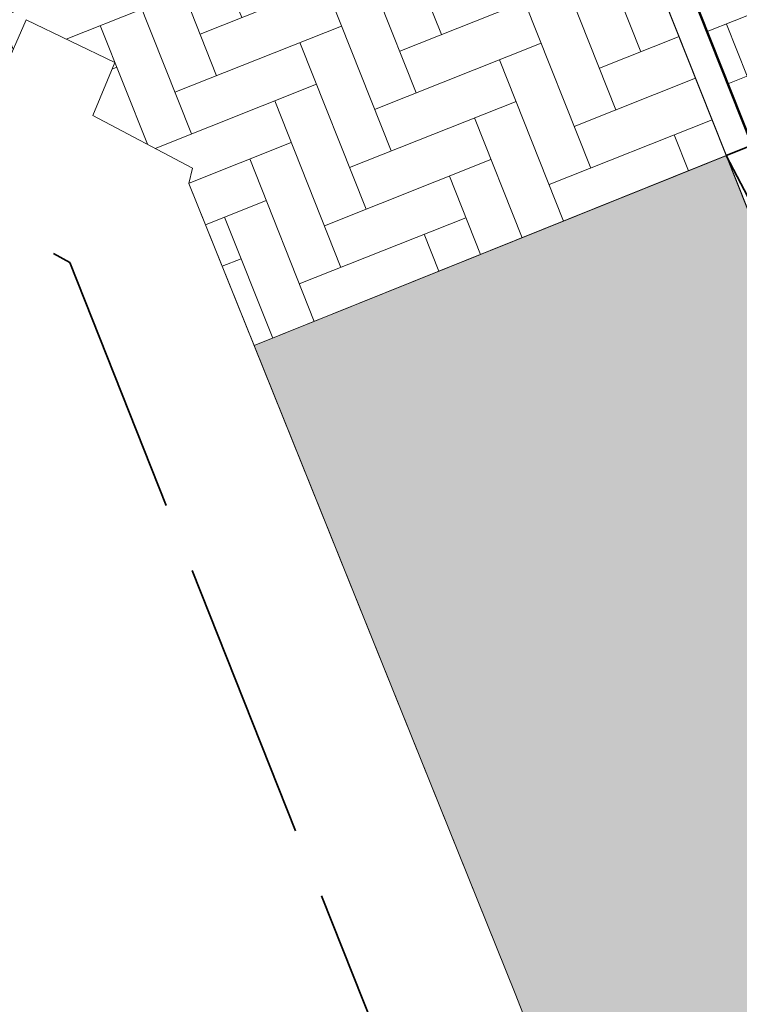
# Model space of a CAD drawing. Header units: metres. Extents: x 196674 to 197628, y 355499 to 356232.
# Tile 33 of 209: x 196836.04 to 196841.18, y 355875.34 to 355882.37. Entities that reach past the tile are written whole.
import ezdxf

# ---------------------------------------------------------------- set-up
doc = ezdxf.new("R2010")
doc.units = ezdxf.units.M
doc.linetypes.add('ZZ-SYSTEEMGRENS-SO', pattern=[5, 4, -1])
doc.layers.get('0').update_dxf_attribs({"lineweight": 25})
doc.layers.add('N-WE-VH-HULPLIJN-G', color=40, linetype='Continuous', lineweight=5, plot=False)
doc.layers.add('N-WE-VH-KANTOPSLUITING_ACHTERKANTBAND-G', color=50, linetype='Continuous', lineweight=18)
for name, color, linetype, lineweight, true_color in [('N-WE-VH-KANTOPSLUITING_OPSLUITBAND_200X250-G', 7, 'Continuous', 50, 0x0029a5), ('N-WE-VH-KANTOPSLUITING_VERLAGINGSBAND_GELEIDEBAND_50 200-G', 1, 'Continuous', 35, 0xff0000), ('N-WE-VH-OPENVERHARDING_STRAATBAKSTEEN_ROOD_ELLEBOOG_LINGE-A', 7, 'Continuous', 5, 0xdaaea0), ('N-WE-VH-OPENVERHARDING_TEGEL_200x300_FIETSPAD_ROOD-A', 7, 'Continuous', 5, 0xe04d68), ('X-XX-AL-GRENS_SYSTEEMGRENS-G', 7, 'ZZ-SYSTEEMGRENS-SO', 35, 0xd60036)]:
    doc.layers.add(name, color=color, linetype=linetype, lineweight=lineweight, true_color=true_color)
pattern_1 = [(21.67232329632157, (196753.6511661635, 356089.3677123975), (0.1792042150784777, 0.4155548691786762), [1.28, -0.64]), (291.6723232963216, (196753.2966401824, 356090.2598510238), (0.1792042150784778, 0.4155548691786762), [1.28, -0.64])]

# ---------------------------------------------------------------- blocks, each defined once
blk = doc.blocks.new('Verloopband')
at = {"flags": 128}
blk.add_lwpolyline([(-0.2763672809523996, 0.9662406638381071), (0, 0), (-0.4622285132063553, 0.8923814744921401)], close=True, dxfattribs=at)

msp = doc.modelspace()

# ---------------------------------------------------------------- hatches: boundary and pattern name
at = {"layer": 'N-WE-VH-OPENVERHARDING_STRAATBAKSTEEN_ROOD_ELLEBOOG_LINGE-A', "true_color": 0xb05e45}
h = msp.add_hatch(dxfattribs=at)
h.set_pattern_fill('AVH-ROO_BSS_LINGEFRMT_ELLEBOOG', color=25, scale=4, angle=21.67232329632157, pattern_type=2)
h.set_pattern_definition(pattern_1)
edge = h.paths.add_edge_path()
edge.add_line((196854.634800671, 355847.3068900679), (196851.3665704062, 355846.0082851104))
edge.add_line((196851.3665704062, 355846.0082851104), (196852.9006189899, 355842.0887260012))
edge.add_line((196852.9006189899, 355842.0887260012), (196853.796900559, 355840.1496289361))
edge.add_line((196853.796900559, 355840.1496289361), (196854.5423430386, 355838.4176919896))
edge.add_line((196854.5423430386, 355838.4176919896), (196854.9167043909, 355838.5587630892))
edge.add_line((196854.9167043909, 355838.5587630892), (196855.1680830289, 355837.9095865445))
edge.add_line((196855.1680830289, 355837.9095865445), (196854.813907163, 355837.7761896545))
edge.add_line((196854.813907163, 355837.7761896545), (196858.0740962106, 355829.1894290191))
edge.add_line((196858.0740962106, 355829.1894290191), (196858.4847609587, 355829.3566530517))
edge.add_line((196858.4847609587, 355829.3566530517), (196858.6461048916, 355828.9515408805))
edge.add_line((196858.6461048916, 355828.9515408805), (196858.8074488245, 355828.5464287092))
edge.add_line((196858.8074488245, 355828.5464287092), (196858.3967840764, 355828.3792046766))
edge.add_line((196858.3967840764, 355828.3792046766), (196860.1905359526, 355823.8524921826))
edge.add_arc((196860.3361869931, 355823.4144153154), 0.4616552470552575, 27.314097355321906, 108.390845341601, ccw=False)
edge.add_arc((196860.3361869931, 355823.4144153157), 0.4616552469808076, -65.41169166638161, 27.31409731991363, ccw=False)
edge.add_line((196860.5282795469, 355822.9946224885), (196862.5133318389, 355818.0350498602))
edge.add_line((196862.5133318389, 355818.0350498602), (196866.2864310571, 355808.5456891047))
edge.add_line((196866.2864310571, 355808.5456891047), (196867.581257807, 355805.2878631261))
edge.add_line((196867.581257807, 355805.2878631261), (196867.9217623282, 355804.4098501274))
edge.add_line((196867.9217623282, 355804.4098501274), (196870.0653635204, 355798.8824353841))
edge.add_line((196870.0653635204, 355798.8824353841), (196873.358203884, 355800.1908192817))
edge.add_line((196873.358203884, 355800.1908192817), (196854.634800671, 355847.3068900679))
h.paths.add_polyline_path([(196841.0858936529, 355881.4017207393), (196837.7140431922, 355880.0443230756), (196839.5772904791, 355875.4159143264), (196841.1301816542, 355871.4390365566), (196841.7395418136, 355871.6956293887), (196843.151059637, 355868.2801940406), (196842.63141636, 355868.0392346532), (196843.4900363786, 355865.8687646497), (196844.0232237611, 355866.1116903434), (196845.3695745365, 355862.6465332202), (196844.746755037, 355862.3643601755), (196846.1745000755, 355858.6130248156), (196846.5038240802, 355858.7491365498), (196846.7150110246, 355858.2732877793), (196846.3951378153, 355858.1530437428), (196848.5058357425, 355853.0721934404), (196849.2454863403, 355851.269035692), (196849.5001118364, 355850.6861876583), (196850.030891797, 355850.9013806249), (196851.4569500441, 355847.2645212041), (196850.9688039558, 355847.0245952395), (196851.3665704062, 355846.0082851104), (196854.634800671, 355847.3068900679)])
h.paths.add_polyline_path([(196880.8574146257, 355842.0475994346), (196879.1419714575, 355846.3041045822), (196878.6767607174, 355847.4279524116), (196878.4514744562, 355847.9909747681), (196877.8947571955, 355847.7672206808), (196876.4362827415, 355851.384245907), (196877.0026204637, 355851.6118666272), (196876.8501220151, 355851.9929819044), (196875.7116283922, 355855.0583460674), (196872.1529597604, 355853.6441706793), (196890.8763631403, 355806.5280994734), (196895.0099379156, 355808.1707361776), (196891.3852624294, 355816.3565551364), (196888.3845230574, 355823.3092453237), (196884.0420041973, 355833.6126927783), (196884.3159500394, 355833.7740029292), (196883.9444415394, 355834.1288702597), (196882.5075790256, 355837.8448770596)])
edge = h.paths.add_edge_path()
edge.add_arc((196871.2374186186, 355865.9375688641), 0.2898915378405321, 99.84772102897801, 297.5182277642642, ccw=False)
edge.add_line((196871.187838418, 355866.2231890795), (196867.9303796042, 355874.2523537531))
edge.add_line((196867.9303796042, 355874.2523537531), (196867.1835981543, 355876.035643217))
edge.add_line((196867.1835981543, 355876.035643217), (196864.8483598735, 355881.7495890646))
edge.add_line((196864.8483598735, 355881.7495890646), (196864.1513045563, 355883.6890990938))
edge.add_line((196864.1513045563, 355883.6890990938), (196863.8494427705, 355884.6024968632))
edge.add_line((196863.8494427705, 355884.6024968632), (196863.4774495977, 355884.4671676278))
edge.add_line((196863.4774495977, 355884.4671676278), (196862.1200399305, 355887.8133126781))
edge.add_line((196862.1200399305, 355887.8133126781), (196862.4051404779, 355888.0123878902))
edge.add_line((196862.4051404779, 355888.0123878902), (196861.9821257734, 355889.082991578))
edge.add_line((196861.9821257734, 355889.082991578), (196861.7565284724, 355889.7133117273))
edge.add_line((196861.7565284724, 355889.7133117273), (196861.5701991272, 355889.6476588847))
edge.add_line((196861.5701991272, 355889.6476588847), (196861.3862929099, 355890.1423955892))
edge.add_line((196861.3862929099, 355890.1423955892), (196861.5669729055, 355890.2142988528))
edge.add_line((196861.5669729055, 355890.2142988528), (196861.446571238, 355890.5415519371))
edge.add_line((196861.446571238, 355890.5415519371), (196861.749, 355890.659))
edge.add_line((196861.749, 355890.659), (196860.359, 355894.034))
edge.add_line((196860.359, 355894.034), (196860.127, 355893.937))
edge.add_line((196860.127, 355893.937), (196859.854, 355894.644))
edge.add_line((196859.854, 355894.644), (196860.083, 355894.727))
edge.add_line((196860.083, 355894.727), (196859.6792949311, 355895.7113569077))
edge.add_line((196859.6792949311, 355895.7113569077), (196856.0146416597, 355894.255064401))
edge.add_line((196856.0146416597, 355894.255064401), (196872.1529597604, 355853.6441706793))
edge.add_line((196872.1529597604, 355853.6441706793), (196875.7116283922, 355855.0583460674))
edge.add_line((196875.7116283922, 355855.0583460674), (196873.8583172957, 355860.0483374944))
edge.add_line((196873.8583172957, 355860.0483374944), (196871.3713574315, 355865.6804745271))
edge = h.paths.add_edge_path()
edge.add_line((196857.0729405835, 355901.7350927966), (196856.2620444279, 355903.5931532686))
edge.add_line((196856.2620444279, 355903.5931532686), (196856.1540861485, 355903.5406490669))
edge.add_line((196856.1540861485, 355903.5406490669), (196855.9286700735, 355904.0573672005))
edge.add_line((196855.9286700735, 355904.0573672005), (196856.0598969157, 355904.1146143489))
edge.add_line((196856.0598969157, 355904.1146143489), (196855.6229645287, 355905.16350213))
edge.add_line((196855.6229645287, 355905.16350213), (196855.4794456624, 355905.1088460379))
edge.add_line((196855.4794456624, 355905.1088460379), (196855.293381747, 355905.6217776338))
edge.add_line((196855.293381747, 355905.6217776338), (196855.4372839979, 355905.6790478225))
edge.add_line((196855.4372839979, 355905.6790478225), (196854.7639172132, 355907.3387920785))
edge.add_line((196854.7639172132, 355907.3387920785), (196854.6331884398, 355907.2857547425))
edge.add_line((196854.6331884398, 355907.2857547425), (196854.3865365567, 355907.8820846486))
edge.add_line((196854.3865365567, 355907.8820846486), (196854.5730159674, 355907.9594224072))
edge.add_line((196854.5730159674, 355907.9594224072), (196853.9598522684, 355909.5017534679))
edge.add_line((196853.9598522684, 355909.5017534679), (196853.7649923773, 355909.4064519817))
edge.add_line((196853.7649923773, 355909.4064519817), (196853.5230847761, 355910.0041915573))
edge.add_line((196853.5230847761, 355910.0041915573), (196853.7213924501, 355910.0956280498))
edge.add_line((196853.7213924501, 355910.0956280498), (196853.1065108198, 355911.6127306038))
edge.add_line((196853.1065108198, 355911.6127306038), (196850.6789398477, 355917.6353734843))
edge.add_line((196850.6789398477, 355917.6353734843), (196848.7404598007, 355916.8650446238))
edge.add_line((196848.7404598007, 355916.8650446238), (196850.8308011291, 355911.6048432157))
edge.add_arc((196821.371640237, 355899.8980998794), 31.7000000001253, 10.362350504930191, 21.67232329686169, ccw=False)
edge.add_line((196852.5546094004, 355905.6000674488), (196852.9441035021, 355903.4699987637))
edge.add_arc((196880.7825270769, 355908.5603988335), 28.29999999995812, 190.362350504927, 201.6723232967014)
edge.add_line((196854.48302382, 355898.1092683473), (196856.0146416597, 355894.255064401))
edge.add_line((196856.0146416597, 355894.255064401), (196859.6792949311, 355895.7113569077))
edge.add_line((196859.6792949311, 355895.7113569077), (196858.689, 355898.126))
edge.add_line((196858.689, 355898.126), (196858.4799999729, 355898.0369999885))
edge.add_line((196858.4799999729, 355898.0369999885), (196857.8911247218, 355899.311631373))
edge.add_line((196857.8911247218, 355899.311631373), (196857.0729405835, 355901.7350927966))
h = msp.add_hatch(dxfattribs=at)
h.set_pattern_fill('AVH-ROO_BSS_LINGEFRMT_ELLEBOOG', color=25, scale=4, angle=21.67232329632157, pattern_type=2)
h.set_pattern_definition(pattern_1)
h.paths.add_polyline_path([(196836.9077613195, 355891.915684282), (196835.9113972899, 355894.422961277), (196832.2738434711, 355892.9776085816), (196831.635, 355891.612), (196831.644, 355891.545), (196832.1790794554, 355890.1948262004), (196832.8702878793, 355890.4687549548), (196833.5703857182, 355888.6976210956), (196834.1283323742, 355888.9181711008), (196834.312137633, 355888.4531811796), (196835.9077853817, 355884.4165169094), (196835.9812438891, 355884.2310025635), (196834.4674962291, 355883.6316031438), (196834.992, 355882.307), (196835.9200545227, 355881.9962899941), (196836.0861853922, 355882.371793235), (196836.718775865, 355882.0673872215), (196836.5613589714, 355881.6890228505), (196837.274, 355881.312), (196837.248, 355881.202), (196837.7140431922, 355880.0443230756), (196841.0858936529, 355881.4017207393), (196840.0358375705, 355884.0441098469)])
at = {"layer": 'N-WE-VH-OPENVERHARDING_TEGEL_200x300_FIETSPAD_ROOD-A'}
h = msp.add_hatch(dxfattribs=at)
h.set_pattern_fill('AVH-TEGEL_200X300_HALFST', color=256, scale=2, angle=21.67232329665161, pattern_type=2)
h.set_pattern_definition([(21.67232329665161, (0, 0), (-0.1477191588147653, 0.3717244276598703), []), (111.6723232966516, (0, 0), (-0.5575866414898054, -0.2215787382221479), [0.4, -0.4]), (111.6723232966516, (0.3717244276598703, 0.1477191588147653), (-0.5575866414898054, -0.2215787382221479), [-0.4, 0.4])])
h.paths.add_polyline_path([(196831.0155466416, 355913.7833970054), (196828.7851641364, 355912.8971724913), (196836.0972624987, 355894.4968133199), (196838.3276450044, 355895.3830378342)])
h.paths.add_polyline_path([(196838.3276450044, 355895.3830378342), (196836.0972624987, 355894.4968133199), (196837.0936235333, 355891.9895438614), (196840.2216997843, 355884.1179694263), (196841.2714261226, 355881.4764100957), (196843.497815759, 355882.3726823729)])

# ---------------------------------------------------------------- linework, layer by layer
at = {"layer": 'N-WE-VH-HULPLIJN-G', "flags": 128}
for points in [[(196838.3276450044, 355895.3830378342), (196836.0972624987, 355894.4968133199), (196837.0936235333, 355891.9895438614), (196840.2216997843, 355884.1179694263), (196841.2714261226, 355881.4764100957), (196843.497815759, 355882.3726823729)], [(196836.9077613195, 355891.915684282), (196835.9113972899, 355894.422961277), (196832.2738434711, 355892.9776085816), (196831.635, 355891.612), (196831.644, 355891.545), (196832.1790794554, 355890.1948262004), (196832.8702878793, 355890.4687549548), (196833.5703857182, 355888.6976210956), (196834.1283323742, 355888.9181711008), (196834.312137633, 355888.4531811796), (196835.9077853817, 355884.4165169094), (196835.9812438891, 355884.2310025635), (196834.4674962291, 355883.6316031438), (196834.992, 355882.307), (196835.9200545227, 355881.9962899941), (196836.0861853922, 355882.371793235), (196836.718775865, 355882.0673872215), (196836.5613589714, 355881.6890228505), (196837.274, 355881.312), (196837.248, 355881.202), (196837.7140431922, 355880.0443230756), (196841.0858936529, 355881.4017207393), (196840.0358375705, 355884.0441098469)], [(196841.0858936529, 355881.4017207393), (196837.7140431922, 355880.0443230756), (196839.5772904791, 355875.4159143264), (196841.1301816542, 355871.4390365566), (196841.7395418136, 355871.6956293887), (196843.151059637, 355868.2801940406), (196842.63141636, 355868.0392346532), (196843.4900363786, 355865.8687646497), (196844.0232237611, 355866.1116903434), (196845.3695745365, 355862.6465332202), (196844.746755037, 355862.3643601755), (196846.1745000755, 355858.6130248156), (196846.5038240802, 355858.7491365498), (196846.7150110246, 355858.2732877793), (196846.3951378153, 355858.1530437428), (196848.5058357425, 355853.0721934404), (196849.2454863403, 355851.269035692), (196849.5001118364, 355850.6861876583), (196850.030891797, 355850.9013806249), (196851.4569500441, 355847.2645212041), (196850.9688039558, 355847.0245952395), (196851.3665704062, 355846.0082851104), (196854.634800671, 355847.3068900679)]]:
    msp.add_lwpolyline(points, close=True, dxfattribs=at)
for points in [[(196835.9200545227, 355881.9962899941), (196836.0861853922, 355882.371793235), (196836.718775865, 355882.0673872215), (196836.5613589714, 355881.6890228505), (196837.274, 355881.312), (196837.248, 355881.202), (196839.5772904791, 355875.4159143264), (196841.1301816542, 355871.4390365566), (196841.7395418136, 355871.6956293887), (196843.151059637, 355868.2801940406), (196842.63141636, 355868.0392346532), (196843.0126277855, 355867.0666929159), (196843.4900363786, 355865.8687646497), (196844.0232237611, 355866.1116903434), (196845.3695745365, 355862.6465332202), (196844.746755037, 355862.3643601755), (196846.1745000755, 355858.6130248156)], [(196843.4979248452, 355882.3727262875), (196837.7140431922, 355880.0443230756)]]:
    msp.add_lwpolyline(points, dxfattribs=at)
at = {"layer": 'N-WE-VH-KANTOPSLUITING_ACHTERKANTBAND-G', "flags": 128}
msp.add_lwpolyline([(196884.5634459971, 355766.2866145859, -0.03661467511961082), (196882.567696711, 355771.7239157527), (196878.1165628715, 355787.2861286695, 0.02492249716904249), (196875.8912339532, 355793.8166349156), (196840.0358375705, 355884.0441098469)], format="xyb", dxfattribs=at)
at = {"layer": 'N-WE-VH-KANTOPSLUITING_OPSLUITBAND_200X250-G', "ltscale": 0.1, "flags": 128}
msp.add_lwpolyline([(196841.2714261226, 355881.4764100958), (196836.0972624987, 355894.4968133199)], dxfattribs=at)
at = {"layer": 'X-XX-AL-GRENS_SYSTEEMGRENS-G', "ltscale": 0.5, "flags": 128}
msp.add_lwpolyline([(197173.0845801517, 355664.4267221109), (197172.678291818, 355658.1040395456), (197176.2062336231, 355657.9276386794), (197179.6585214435, 355660.8258546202), (197196.8460500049, 355641.1849859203), (197196.618113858, 355640.9851655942), (197203.3658004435, 355633.2880423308), (197204.598351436, 355636.2035375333), (197206.181120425, 355637.5931654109), (197210.3450714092, 355632.9793581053), (197211.1344663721, 355633.8542043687), (197215.577003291, 355630.1111014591), (197222.812057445, 355638.6980935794), (197225.7729980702, 355636.1981525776), (197252.4997837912, 355613.6295939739), (197256.3974516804, 355618.2471244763), (197230.4350738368, 355640.1698336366), (197234.5465854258, 355645.0395252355), (197230.9951246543, 355648.102425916), (197227.7363916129, 355651.014992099), (197227.7150354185, 355650.9915016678), (197227.3858924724, 355651.2966605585), (197230.5297411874, 355654.3837220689), (197222.7747070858, 355662.5864016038), (197213.3031688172, 355673.0409596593), (197208.7438719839, 355679.5515306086), (197204.6678372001, 355688.2834966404), (197202.9207222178, 355693.3147658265), (197202.5296188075, 355695.8358091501), (197209.2561496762, 355696.7388380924), (197208.765603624, 355699.4053961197), (197208.8375775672, 355699.4157603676), (197208.4960738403, 355702.0476424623), (197209.7550059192, 355702.1614664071), (197209.6289773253, 355703.3557373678), (197209.431316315, 355705.9322142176), (197209.3853665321, 355708.5054020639), (197209.4909423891, 355711.0763696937), (197209.825975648, 355714.406320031), (197209.1003553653, 355714.700446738), (197209.2732684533, 355715.2254737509), (197208.7827839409, 355715.4092287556), (197209.8333840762, 355718.2914021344), (197204.6571410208, 355720.1605124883), (197206.9259623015, 355726.3911903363), (197207.3755778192, 355727.6258113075), (197205.6951706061, 355728.2354618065), (197201.970541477, 355729.6509828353, -0.03199396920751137), (197199.2658455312, 355725.4928494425), (197194.4988616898, 355729.2364659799), (197191.8020115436, 355731.3330088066), (197190.6829954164, 355730.2418318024), (197188.9323846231, 355731.7580333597, 0.01582069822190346), (197191.308975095, 355733.798286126), (197190.5246250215, 355734.700084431), (197189.8547559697, 355735.4391273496), (197188.5065648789, 355737.3969406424), (197188.3768484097, 355737.5504837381), (197186.2264232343, 355740.6599554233), (197185.4143065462, 355740.8273772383), (197177.0047230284, 355735.000759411), (197161.0308464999, 355735.7499021), (197143.9921317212, 355736.546230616), (197117.3114725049, 355737.8750504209), (197104.5701917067, 355738.4152468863), (197089.3270001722, 355739.2400485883), (197089.4979420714, 355743.4763910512), (197087.6423294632, 355744.6045541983), (197087.2320594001, 355744.8539874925), (197086.4302028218, 355745.4612094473), (197085.6301577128, 355746.0670596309), (197084.2515270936, 355747.3631431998), (197083.0033431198, 355748.790046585), (197081.9521148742, 355750.2640411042), (197081.052108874, 355751.8364435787), (197080.680597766, 355752.6629727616), (197080.3089695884, 355753.4897623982), (197079.7287775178, 355755.2084983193), (197079.3027229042, 355757.0287405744), (197079.0552433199, 355758.8767777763), (197078.9881413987, 355760.748092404), (197079.0484954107, 355761.6954089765), (197079.4901165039, 355761.5482019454), (197081.8987959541, 355767.3947458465), (197083.4122910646, 355769.9863346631), (197084.9290730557, 355772.1438856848), (197085.2777218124, 355772.6391357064), (197085.9504292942, 355773.4546849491), (197087.2615113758, 355775.0451778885), (197089.4568843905, 355777.2328139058), (197092.7058230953, 355779.8115121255), (197090.7255592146, 355782.8612331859), (197090.5279328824, 355783.1655891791), (197094.0593130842, 355784.7965387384), (197089.240221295, 355793.944965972), (197079.8514273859, 355789.6587774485), (197073.1066642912, 355808.1301448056), (197062.6964714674, 355839.0387078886), (197050.201550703, 355834.8591941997), (197054.256388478, 355823.4068109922), (197060.9054150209, 355805.9824325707), (197064.0917084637, 355798.9340248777), (197065.6061934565, 355785.3714584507), (197066.4118943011, 355778.1591798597), (197064.2976158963, 355775.7696807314), (197061.8930028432, 355773.065075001), (197059.8798242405, 355770.937906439), (197059.567781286, 355770.7063368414), (197054.395078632, 355766.8676324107), (197050.1449273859, 355764.4954855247), (197046.646028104, 355763.2036366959), (197046.6485450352, 355763.1967402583), (197042.8018864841, 355761.7681380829), (197042.6247659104, 355761.7025895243), (197032.2172606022, 355760.2665015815), (197022.1724443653, 355758.1057256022), (197022.1490316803, 355758.1349914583), (197018.4791559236, 355757.3507739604), (197017.1834583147, 355757.8590001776), (197013.9320116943, 355762.4906063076), (197012.2359937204, 355764.9334332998), (197011.548662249, 355765.9454268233), (197009.5874376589, 355768.7952768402), (197008.1879451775, 355770.6627745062), (197008.1739746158, 355770.651876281), (197004.3621297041, 355775.7021426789), (197000.7500667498, 355780.6711859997), (196997.3281167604, 355785.4310589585), (196992.0624097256, 355792.5561596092), (196987.5636689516, 355799.6503659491), (196980.2918957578, 355812.3582609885), (196971.7451011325, 355828.1610038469), (196956.4456734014, 355821.2458726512), (196960.0166344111, 355812.4100996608), (196962.4976294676, 355807.0886023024, -0.6085831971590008), (196961.4131292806, 355806.2394416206), (196970.6320923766, 355792.5786144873), (196976.225457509, 355784.303374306), (196982.879968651, 355776.9163582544), (196982.5041383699, 355776.476222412), (196987.7472751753, 355765.3430715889), (196990.3620391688, 355759.9089379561), (196989.6128942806, 355758.3801676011), (196986.801356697, 355757.089894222), (196981.5916446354, 355758.3619052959), (196976.4931413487, 355759.6093032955), (196973.9250311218, 355760.2238822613), (196971.9270970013, 355760.7020113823), (196970.093883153, 355761.1263081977), (196965.2690985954, 355762.243003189), (196955.7026120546, 355764.457163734), (196954.8259486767, 355764.7114400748), (196955.7288446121, 355765.5914382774), (196946.4199106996, 355767.8862061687), (196945.5109518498, 355767.0898728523), (196943.3561815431, 355767.6616250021), (196942.0243707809, 355768.0150110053), (196940.699224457, 355768.3753913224), (196937.911680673, 355769.161377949), (196937.9158913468, 355769.1720679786), (196934.1448626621, 355770.5833311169), (196931.0328001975, 355771.949971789), (196928.1497259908, 355773.3159879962), (196926.2238803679, 355774.3657393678), (196926.7008714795, 355775.2077771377), (196923.9720996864, 355776.8118532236), (196922.1171638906, 355777.9575551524), (196917.5440237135, 355780.8012867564), (196917.0166342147, 355779.9474843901), (196915.4224701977, 355780.9309636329), (196913.0167641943, 355782.4772167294), (196912.757872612, 355782.6539056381), (196911.190523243, 355783.7714957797), (196908.5042566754, 355786.2619442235), (196907.2206986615, 355787.4460719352), (196905.8442773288, 355789.1071714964), (196903.2522146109, 355793.7425243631), (196899.3236920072, 355801.1348770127), (196896.7844047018, 355806.8801932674), (196892.3931631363, 355816.7971943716), (196889.396342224, 355823.7408055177), (196885.4294056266, 355833.1531130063), (196886.3148759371, 355833.6745129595), (196885.0357126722, 355834.4994199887), (196884.9096875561, 355834.6903417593), (196883.5318420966, 355838.2464489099), (196881.8574062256, 355842.456115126), (196879.7964254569, 355847.3435551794), (196879.5508475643, 355847.9274201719), (196877.9207976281, 355851.9810838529), (196875.2708346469, 355858.5729917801), (196872.6243587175, 355865.1536886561), (196870.4789281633, 355870.5362599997), (196868.3870366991, 355875.7889875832), (196865.3800609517, 355883.3409266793), (196863.5295936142, 355887.9873007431), (196863.4110328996, 355888.2849971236), (196862.7400305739, 355889.9711056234), (196863.0622626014, 355890.0962442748), (196861.3970005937, 355894.1395962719), (196861.4037374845, 355894.142038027), (196859.229652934, 355899.4431236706), (196859.0298403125, 355899.3580359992), (196858.8952095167, 355899.696553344), (196858.3959365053, 355900.9492390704), (196849.546747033, 355923.1807260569), (196850.1922005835, 355924.6939033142), (196860.258528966, 355928.6657372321), (196869.5490503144, 355931.0234685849), (196873.3453938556, 355931.8019435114), (196886.2438454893, 355935.4284136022), (196898.3098795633, 355938.5764862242), (196898.3110943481, 355938.5724965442), (196903.1917021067, 355939.7712405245), (196904.7097162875, 355939.0568809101), (196905.0282216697, 355938.2924679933), (196909.0130922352, 355939.952830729), (196908.2642147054, 355942.2627148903), (196902.9799573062, 355958.738663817), (196902.4497829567, 355960.2008490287), (196901.8115777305, 355961.6192158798), (196900.9680556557, 355963.3204536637), (196898.0063144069, 355968.7541705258), (196894.5625896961, 355975.3226559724), (196892.3896866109, 355979.4813913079), (196888.5416758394, 355987.5664713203), (196887.4815956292, 355987.0834539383), (196885.6442474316, 355986.3271839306), (196885.5076204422, 355986.6344104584), (196873.7642690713, 355982.4273955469), (196860.8311621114, 355977.7025315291), (196860.6501748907, 355978.1868262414), (196859.8859481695, 355980.2917607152), (196853.3128873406, 355977.7107309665), (196853.73029577, 355976.6477246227), (196849.4907683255, 355974.9886047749), (196849.0872389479, 355976.0301083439), (196843.9608105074, 355973.9918913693), (196837.8119168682, 355989.4043746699), (196834.5901124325, 355988.2958011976), (196829.2277835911, 355986.0429299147), (196828.1156368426, 355985.4996470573), (196826.3328622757, 355984.7522034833), (196824.2538081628, 355989.7933135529), (196823.3493071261, 355989.4238303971), (196821.5217528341, 355993.9636112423), (196822.4415567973, 355994.327010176), (196811.4142395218, 356022.6098143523), (196811.1941616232, 356022.5241126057), (196809.0787073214, 356027.7608173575), (196808.1570951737, 356027.399245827), (196802.10045471, 356042.8370581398), (196803.0324375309, 356043.2047289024), (196801.2251267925, 356047.7859519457), (196800.9629805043, 356047.6825342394), (196799.5580754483, 356051.2186581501), (196798.9326303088, 356050.9700967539), (196795.7620501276, 356058.7913388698), (196785.962956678, 356083.7526770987), (196782.5256602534, 356092.3853087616), (196783.4607012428, 356092.7526788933), (196781.019036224, 356098.8045971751), (196780.1137519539, 356098.4428009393), (196778.7301102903, 356101.9178165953), (196774.5320198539, 356112.348299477), (196772.2902714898, 356117.515377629), (196776.44078803, 356119.079716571), (196791.849465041, 356131.7811384), (196790.0748953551, 356134.2200693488), (196802.0204483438, 356142.8516660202), (196802.0676224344, 356142.8083428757), (196807.6543048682, 356146.8198669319), (196821.3261595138, 356152.9520820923), (196824.118863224, 356147.8038902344), (196826.9348279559, 356140.6494155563), (196826.9667213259, 356140.5675271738), (196829.5085456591, 356133.5350799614), (196829.5777539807, 356133.3434260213), (196832.2898444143, 356127.7055041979), (196833.7548698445, 356124.6604513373), (196834.9901440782, 356122.0931766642), (196835.0225480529, 356122.0325953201), (196835.1990731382, 356121.7003128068), (196837.0506620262, 356117.8328811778), (196837.4462851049, 356117.0125892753), (196839.1926216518, 356113.3926815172), (196841.4323661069, 356114.511984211), (196841.8392721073, 356113.6336860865), (196848.0955434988, 356116.517072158), (196847.6769788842, 356117.425259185), (196852.5147321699, 356119.6548795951), (196850.4481800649, 356123.3458274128), (196845.5717484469, 356132.2801574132), (196843.8176550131, 356136.7414412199), (196842.4688873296, 356140.1178663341), (196840.0819394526, 356146.0228419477), (196839.9684512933, 356146.3257976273), (196837.6473192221, 356152.5214195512), (196836.4018865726, 356158.1741344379), (196834.8989662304, 356157.8391461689), (196833.0580044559, 356165.8451506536), (196834.6039987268, 356166.1812686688), (196833.231549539, 356172.4004655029), (196818.5547710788, 356168.2850407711), (196819.0904617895, 356165.4031631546), (196818.6774567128, 356164.7734485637), (196805.8544307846, 356160.1790812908), (196763.847697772, 356130.3813046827), (196763.5509762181, 356130.4127969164), (196762.5818188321, 356130.5249803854), (196761.7183121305, 356129.7086118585, 0.04730650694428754), (196752.2297252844, 356136.4176360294), (196747.6793319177, 356140.070134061), (196742.0814451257, 356144.4630395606), (196738.7537234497, 356147.2546337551), (196734.7560397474, 356150.8499354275), (196729.666907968, 356145.2019173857), (196729.4110213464, 356144.9179294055), (196728.5373751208, 356145.25504501), (196726.9098917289, 356145.8830452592), (196726.6614752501, 356145.2392657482), (196726.5077088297, 356145.3668838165), (196724.5966113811, 356147.0002316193), (196723.2386024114, 356148.3499242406), (196720.9989937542, 356150.8008754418), (196719.8259691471, 356152.0571855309), (196717.8551161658, 356153.8806850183), (196716.3066054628, 356155.1783671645), (196713.4920412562, 356157.0380855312), (196712.711518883, 356157.526736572), (196710.5865978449, 356158.6597682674), (196709.0460740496, 356159.8798850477, -0.1436820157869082), (196707.9944026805, 356162.614189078), (196707.7956403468, 356165.0395700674), (196705.255843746, 356165.9921554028), (196703.9080476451, 356165.8817021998), (196704.296213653, 356161.5859622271), (196704.322643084, 356161.4572245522), (196699.9945406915, 356161.1598107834), (196700.4765585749, 356140.6409319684, -0.8375811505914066), (196697.1042396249, 356117.7401990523), (196690.2804314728, 356092.1839640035, 0.01148923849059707), (196682.1238954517, 356058.6533288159), (196678.2447453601, 356040.9444071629), (196676.8078900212, 356034.3849397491), (196676.7367004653, 356034.0373672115), (196673.76097036, 356020.1679628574), (196685.4972137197, 356017.0123139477), (196688.4141098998, 356023.4875724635), (196684.7023326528, 356025.1594317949), (196684.8709302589, 356032.3200466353), (196686.954459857, 356036.67925281), (196701.2270857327, 356066.3816892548), (196697.4228360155, 356068.2135735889), (196701.9253072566, 356087.990611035), (196702.113404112, 356090.4525884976), (196703.1938799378, 356090.1812386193), (196704.7481254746, 356094.7148607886), (196705.3277865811, 356095.9075069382), (196706.1690198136, 356096.9042763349), (196707.142583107, 356097.5850231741), (196708.3354430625, 356098.0646037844), (196709.2981925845, 356097.8962027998), (196710.1314496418, 356097.4912135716), (196711.0135994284, 356096.7398888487), (196711.613187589, 356094.6944549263), (196715.3306055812, 356098.6467015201), (196723.1713741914, 356104.959617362), (196732.8379125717, 356111.0407349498), (196733.3237033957, 356110.1763676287), (196733.395023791, 356110.047721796, 0.4142124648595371), (196734.754474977, 356109.6579975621), (196736.9542150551, 356108.9736747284, -0.02164444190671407), (196739.4192796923, 356107.5715157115, 0.0006306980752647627), (196739.4214182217, 356107.5701773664, -0.2262979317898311), (196739.4250952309, 356107.5644124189), (196739.8764398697, 356106.708415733), (196739.5816296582, 356106.4366577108), (196740.3007240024, 356104.7008456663), (196740.9509263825, 356104.9922062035), (196741.9809548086, 356103.0387080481), (196744.8395286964, 356104.2229286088, -0.3990416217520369), (196746.5871881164, 356103.5518771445), (196746.6513408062, 356103.3996378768), (196746.689370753, 356103.0266088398), (196746.4151777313, 356101.5848105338), (196747.429397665, 356101.3609511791), (196747.5333455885, 356101.2994572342), (196747.5384435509, 356101.2929342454), (196766.0705486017, 356056.7132555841), (196765.1623874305, 356056.3282861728), (196767.2394890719, 356051.1270879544), (196768.1793575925, 356051.5344794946), (196771.4711978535, 356043.8233024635), (196774.40164759, 356036.7635904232), (196774.0151730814, 356036.5839879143), (196774.7283105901, 356034.7171646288), (196775.4376722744, 356034.2825268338), (196775.853972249, 356033.3023071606), (196775.6600364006, 356032.5504327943), (196776.765634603, 356029.8908119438), (196776.718840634, 356029.8583752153), (196777.0974306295, 356028.7594125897), (196777.9658206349, 356027.7189745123), (196778.0591666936, 356026.3169710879), (196778.4461698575, 356025.4565066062), (196778.8262353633, 356024.4427094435), (196778.82622122, 356024.4427022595), (196778.8266270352, 356024.4416646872), (196779.3783198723, 356022.97006407), (196779.3990069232, 356022.9782259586), (196780.7255773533, 356019.5865020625), (196780.754093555, 356019.5982524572), (196782.2401021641, 356015.8367131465), (196783.4327975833, 356012.7766123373), (196782.5021506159, 356012.4159202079), (196784.7325956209, 356006.6609931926), (196786.038590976, 356007.1671596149), (196787.6956637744, 356002.99373992), (196787.5357676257, 356002.9336515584), (196788.527525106, 356000.4577747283), (196788.2725773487, 356000.3582829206), (196788.9724314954, 355999.1126709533), (196789.3908675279, 355998.5302971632), (196789.7536275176, 355998.0254125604), (196789.9147147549, 355996.5999778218), (196790.4410486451, 355995.4737364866), (196790.4469192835, 355995.47546678), (196790.6242366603, 355994.9662783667), (196790.9335315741, 355995.0883984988), (196793.8902314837, 355987.5860400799), (196793.7542048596, 355987.5476454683), (196795.505857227, 355983.2445885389), (196795.6242983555, 355983.312781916), (196796.991807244, 355979.8198586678), (196797.0047048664, 355979.7233568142), (196796.9933585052, 355979.6824914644), (196796.9669683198, 355979.6505170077), (196796.822975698, 355979.5766059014), (196795.3985459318, 355979.0322727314), (196797.1469514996, 355974.4569848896), (196797.1501836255, 355974.4582530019), (196795.4187218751, 355970.4877992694), (196796.2201695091, 355969.6560949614), (196797.0849824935, 355967.4537241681), (196798.9466017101, 355968.1847329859), (196800.5529653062, 355968.8170288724), (196800.6150046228, 355968.7023501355), (196800.8616512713, 355968.7744826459), (196801.6407865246, 355967.8232749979), (196801.6785991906, 355967.7771113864), (196801.6961792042, 355966.4146603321), (196801.7040832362, 355965.8020978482, 0.2098831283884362), (196802.0368526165, 355965.0700742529, 0.1229137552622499), (196802.0944480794, 355964.5891732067), (196802.9107575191, 355962.4451987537), (196803.0986146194, 355962.5296289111, 0.04929694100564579), (196803.2118388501, 355962.3687718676), (196804.3748923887, 355961.0206686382), (196804.4152792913, 355960.973855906), (196804.4401436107, 355960.2826278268), (196804.4459236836, 355960.1212617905), (196803.9148513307, 355960.1157297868), (196805.8237591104, 355955.3454282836), (196806.4277367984, 355955.633371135), (196806.6532355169, 355955.5186944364), (196807.0270248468, 355954.5686016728), (196806.896691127, 355954.2200849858), (196806.3685258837, 355953.9064868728), (196808.2467157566, 355949.1968786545), (196809.0713129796, 355949.5131897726), (196810.7611227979, 355945.21653999), (196812.8164223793, 355939.9905657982), (196815.7958787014, 355932.7153467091), (196817.2786866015, 355929.1286764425), (196819.2233460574, 355924.3463577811), (196820.974699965, 355919.8030463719), (196821.7022264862, 355917.7120897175), (196822.8275510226, 355914.9902061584), (196826.5518493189, 355905.5439142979), (196827.5083210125, 355903.1053161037), (196827.5308293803, 355903.1196992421), (196828.5703350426, 355900.3870734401, 0.1057314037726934), (196828.7975064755, 355900.0358952, 0.1359501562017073), (196828.9295866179, 355899.5185573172), (196829.4561675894, 355898.5993144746), (196829.938950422, 355897.0408730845, 0.1142322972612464), (196830.1661458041, 355896.6512290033, 0.1021066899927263), (196830.23636084, 355896.2531616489), (196830.8234352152, 355894.775179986, 0.09413674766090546), (196831.0235326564, 355894.4601106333, 0.07582889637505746), (196831.0699955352, 355894.1621297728), (196831.3336353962, 355893.3277624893), (196830.5490288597, 355891.650566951), (196830.730654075, 355891.1774844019), (196831.6305612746, 355889.0373983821), (196832.1718899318, 355888.9724389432), (196833.8661398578, 355884.6967749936), (196833.0916363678, 355884.3898747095), (196834.2334853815, 355881.5063921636), (196835.7340846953, 355881.0039957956), (196836.3963712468, 355880.6373454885), (196840.5779483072, 355870.1214583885), (196841.1998491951, 355870.3833319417), (196841.8607508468, 355868.7841549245), (196841.3542408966, 355868.5492854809), (196842.9471889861, 355864.5225379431), (196843.474497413, 355864.7627851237), (196844.0946204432, 355863.1667495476), (196843.4777571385, 355862.8872750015), (196845.6058022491, 355857.295932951), (196845.6591832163, 355857.3179956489), (196848.9573390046, 355849.3870718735), (196849.4691744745, 355849.5945842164), (196850.1900661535, 355847.7561027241), (196849.7024440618, 355847.5164343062), (196851.7354952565, 355842.3219023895), (196851.9803218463, 355841.6963600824), (196852.2130822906, 355841.1927849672), (196852.6975573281, 355840.1446276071), (196853.8314006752, 355837.546665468), (196857.1022606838, 355828.931799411), (196857.1021774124, 355828.9317655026), (196857.104474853, 355828.9259676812), (196857.5027287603, 355827.8770374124), (196857.5177064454, 355827.8831363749), (196859.2608649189, 355823.4841013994, 0.1197895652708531), (196859.5336863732, 355823.098470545, 0.1217854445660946), (196859.5998818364, 355822.6230344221), (196860.3813539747, 355820.6705579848), (196861.5845120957, 355817.6645162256), (196865.3571916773, 355808.1762108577), (196866.650424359, 355804.9223955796), (196866.9894190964, 355804.0482756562), (196869.9609907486, 355796.3858853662), (196870.2417437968, 355795.6982130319), (196874.2597470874, 355785.8213624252), (196876.4751023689, 355779.9106257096), (196876.5248359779, 355779.9270586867), (196877.4783340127, 355777.609714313), (196877.4870572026, 355777.6127263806, 0.01261409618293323), (196879.1276028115, 355773.4671132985), (196880.5794819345, 355769.9265380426), (196879.4564760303, 355768.8985009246), (196871.5899269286, 355765.9267262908), (196874.6150694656, 355763.7405958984), (196870.7815163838, 355762.3431721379), (196871.1765744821, 355761.2637959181), (196873.4589399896, 355754.9534811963), (196873.8205499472, 355753.8743063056), (196877.933770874, 355755.2526192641), (196879.3161058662, 355751.4604592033), (196887.4423074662, 355755.0355723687), (196887.6524770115, 355755.1609821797), (196887.7433886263, 355755.192988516), (196887.8657880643, 355755.2134610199), (196887.9953583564, 355755.215742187), (196888.0352466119, 355755.2100166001), (196888.0806541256, 355755.194805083), (196888.1556229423, 355755.1569219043), (196888.2342456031, 355755.1058393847), (196888.2799178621, 355755.067193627), (196888.3187308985, 355755.0246841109), (196888.3560790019, 355754.9712798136), (196888.4037650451, 355754.8834089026), (196890.242957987, 355750.9480844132), (196890.4947138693, 355750.6026519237), (196890.4494791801, 355750.5430745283), (196891.628236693, 355748.1977836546), (196891.6577586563, 355747.9263099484), (196893.7087405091, 355743.5292781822), (196894.4921495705, 355741.852565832), (196896.872192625, 355740.7600377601), (196896.2575067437, 355739.8318439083), (196898.2715684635, 355738.9073148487), (196899.8509010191, 355738.4527733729), (196902.2825244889, 355737.7529374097), (196907.1457714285, 355736.3532654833), (196917.8474241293, 355733.273265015), (196918.1089377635, 355734.2346253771), (196926.0062285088, 355731.9296392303), (196927.0971120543, 355732.0253109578), (196927.2914126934, 355732.7211091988), (196949.25195892, 355726.9179402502), (196950.9690876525, 355725.7952060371), (196950.858498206, 355725.3568524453), (196952.0887336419, 355725.1461394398), (196952.8819526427, 355724.9555262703), (196952.8603227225, 355724.8954303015), (196952.056959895, 355721.6922553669), (196951.4518210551, 355719.279440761), (196959.2800080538, 355717.3161154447), (196960.8516613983, 355723.8815794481), (196967.4256969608, 355722.1306030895), (196973.9033481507, 355720.4361775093), (196977.8684934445, 355719.3989738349), (196980.4243569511, 355718.8238264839), (196993.7588386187, 355715.5105551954), (196994.7639516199, 355716.0034841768), (196994.9897167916, 355716.0545171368), (196996.5017647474, 355715.9488593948), (196997.3169796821, 355715.6092477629), (196997.9952041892, 355715.036856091), (196998.4610569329, 355714.3165586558), (196998.8408934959, 355713.1578975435), (196998.8373696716, 355713.1068020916), (196998.8026880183, 355712.6039181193), (196998.5054317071, 355711.57326714), (196998.967312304, 355710.0772094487), (197001.8739445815, 355710.9575141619), (197005.9055135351, 355697.924832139), (197007.9029397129, 355691.7178882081), (197012.9334617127, 355675.5491580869), (197017.8784535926, 355659.8034283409), (197019.9986344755, 355652.9868181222), (197022.5523518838, 355644.9202439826), (197025.6999454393, 355634.5227791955), (197025.7567598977, 355634.1895291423), (197025.7192859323, 355633.9168304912), (197025.6181435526, 355633.7020966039), (197025.4453286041, 355633.4758310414), (197025.195021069, 355633.3010221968), (197024.8842618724, 355633.1887622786), (197022.7809993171, 355632.7952119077), (197021.2249886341, 355633.6494658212), (197017.690051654, 355632.6264885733), (197017.7273360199, 355632.4752797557), (197014.1229230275, 355631.4103093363), (197014.0722671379, 355631.5493647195), (197010.0124796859, 355630.3545619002), (197006.5432104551, 355629.6017441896), (197006.5540181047, 355629.5513084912), (197001.1443281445, 355628.4894595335), (196999.2574320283, 355628.1228370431), (197001.9823300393, 355614.4304461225), (197003.2307288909, 355614.6849740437), (197003.6205128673, 355613.1185353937), (197004.006443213, 355611.2187676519), (197003.9614653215, 355611.2096196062), (197004.2119997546, 355610.206901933), (197004.3094756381, 355609.7270704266), (197004.3307955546, 355609.7314437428), (197004.8907984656, 355607.4901357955), (197029.380694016, 355613.7773555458), (197029.3841525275, 355613.7521287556), (197029.4775205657, 355613.7547588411), (197031.0334295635, 355607.6447371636), (197027.1484354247, 355606.7099934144), (197028.7114272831, 355600.2542212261), (197028.8948398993, 355600.3195751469), (197029.4531395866, 355598.0973388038), (197030.7251398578, 355593.0343377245), (197031.3437632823, 355590.5737261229), (197031.1685464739, 355590.5261238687), (197032.7880676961, 355584.152430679), (197036.6741025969, 355585.3719723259), (197038.212636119, 355579.409403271), (197038.2010121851, 355579.4060264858), (197038.2728747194, 355579.1493745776), (197038.1803194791, 355579.1132554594), (197039.3673898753, 355574.1879968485), (197040.0304268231, 355571.0320611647), (197040.88012635, 355567.656390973), (197041.2093863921, 355566.3427106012), (197041.6648791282, 355566.4332058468), (197042.8515333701, 355561.7517462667), (197043.1005016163, 355560.7271915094), (197044.6430261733, 355554.3201080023), (197045.6960009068, 355554.5759243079), (197046.0663295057, 355552.9632527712), (197063.3112487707, 355556.2858520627), (197062.5528863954, 355564.4253253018), (197069.6953954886, 355564.7548009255), (197074.0489944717, 355565.8013962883), (197074.0651927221, 355569.3434042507), (197066.8277845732, 355574.7719568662), (197065.569183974, 355592.4263893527), (197065.9890710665, 355592.2571108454), (197066.9647035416, 355591.9362835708), (197067.948629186, 355591.6804678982), (197069.8143987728, 355591.2835510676), (197070.9138968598, 355590.9670390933), (197072.0547459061, 355590.5568482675), (197073.3952542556, 355590.1721260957, -0.1152568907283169), (197081.1782353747, 355583.3636143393), (197088.1711537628, 355574.4210026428), (197092.5545327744, 355568.8154951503), (197099.4778845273, 355574.1657522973), (197101.0604109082, 355575.3887037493), (197095.3593342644, 355582.7660237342), (197094.9766501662, 355582.4665704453), (197094.8981522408, 355582.7529220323), (197094.2118387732, 355584.4945289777), (197092.7090311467, 355587.275688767), (197091.4245338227, 355588.9961585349), (197089.3067641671, 355591.1364624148), (197086.8976383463, 355592.962353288), (197085.5348704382, 355593.9300294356), (197077.2085234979, 355604.9027706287, -0.1058183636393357), (197071.6588760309, 355616.7440490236), (197070.2271579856, 355628.1527461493), (197068.8732504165, 355641.9015009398), (197068.754855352, 355648.6106856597), (197069.0445282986, 355655.8010382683), (197070.1813272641, 355663.7801162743), (197072.5559036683, 355674.3024406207), (197085.7316641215, 355673.7582615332), (197087.7834693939, 355674.5971967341), (197090.8065214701, 355674.4470028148), (197098.1397626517, 355681.0156148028), (197098.4240622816, 355685.9810240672), (197101.9406964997, 355685.7710316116), (197102.3433846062, 355697.078343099), (197156.4463787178, 355694.9579822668), (197156.2249856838, 355688.6267763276), (197150.0560632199, 355688.8424945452), (197149.8181020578, 355683.7954412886), (197156.0430107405, 355683.50194597), (197155.9434362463, 355681.3833071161), (197156.9940530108, 355681.3047563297), (197158.577914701, 355681.1016482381), (197160.1073547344, 355680.7434348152), (197161.7057278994, 355680.1852727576), (197163.2304949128, 355679.453872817), (197164.6201168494, 355678.5906370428), (197165.2392169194, 355678.1079641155), (197164.835822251, 355677.6446703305), (197163.4881835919, 355676.095416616), (197166.6344331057, 355672.654307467), (197167.6288975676, 355673.3756308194), (197167.9025847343, 355672.918075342), (197168.564826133, 355671.7474093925), (197169.0719519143, 355670.160087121), (197169.4840139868, 355668.6115914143), (197169.5948482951, 355667.1735395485), (197169.7172811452, 355664.6284666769), (197173.0845635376, 355664.4267231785)], format="xyb", dxfattribs=at)

# ---------------------------------------------------------------- block references
at = {"layer": 'N-WE-VH-KANTOPSLUITING_VERLAGINGSBAND_GELEIDEBAND_50 200-G', "ltscale": 0.2, "xscale": -1, "rotation": 43.60044042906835}
msp.add_blockref('Verloopband', (196841.5521043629, 355880.5114128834), dxfattribs=at)

doc.saveas('drawing.dxf')
